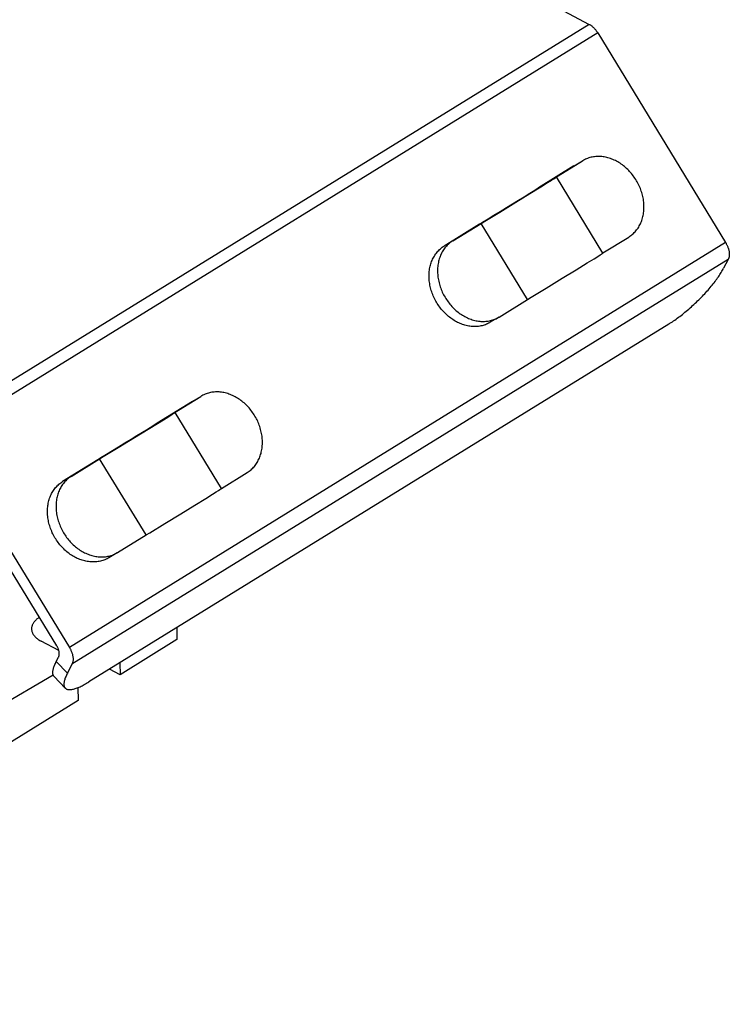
# Model space of a CAD drawing. Header units: millimetres. Extents: x 0 to 594, y 0 to 420.
# Tile 44 of 78: x 551 to 563, y 77 to 95. Entities that reach past the tile are written whole.
import ezdxf

# ---------------------------------------------------------------- set-up
doc = ezdxf.new("R2010")
doc.units = ezdxf.units.MM
doc.header["$LTSCALE"] = 32.67
doc.layers.get('0').update_dxf_attribs({"linetype": 'CONTINUOUS'})

msp = doc.modelspace()

# ---------------------------------------------------------------- linework, layer by layer
at = {"color": 7, "linetype": 'CONTINUOUS'}
for p, q in [((555.497, 97.835), (560.73, 95.049)), ((560.73, 95.049), (560.739, 95.044)), ((560.739, 95.044), (560.748, 95.039)), ((560.748, 95.039), (560.757, 95.033)), ((560.757, 95.033), (560.766, 95.027)), ((560.766, 95.027), (560.775, 95.02)), ((560.775, 95.02), (560.783, 95.013)), ((560.783, 95.013), (560.792, 95.006)), ((560.792, 95.006), (560.801, 94.998)), ((560.801, 94.998), (560.809, 94.99)), ((560.809, 94.99), (560.818, 94.982)), ((560.818, 94.982), (560.826, 94.973)), ((560.826, 94.973), (560.834, 94.964)), ((560.834, 94.964), (560.842, 94.955)), ((560.842, 94.955), (560.85, 94.946)), ((560.85, 94.946), (560.857, 94.936)), ((560.857, 94.936), (560.864, 94.926)), ((560.864, 94.926), (560.871, 94.916)), ((560.871, 94.916), (560.878, 94.906)), ((560.878, 94.906), (560.885, 94.895)), ((560.885, 94.895), (563.181, 91.134)), ((560.097, 92.285), (560.609, 92.6)), ((560.461, 92.512), (560.609, 92.6)), ((560.614, 92.603), (560.609, 92.6)), ((560.627, 92.61), (560.614, 92.603)), ((560.645, 92.62), (560.627, 92.61)), ((560.664, 92.629), (560.645, 92.62)), ((560.683, 92.638), (560.664, 92.629)), ((560.702, 92.645), (560.683, 92.638)), ((560.722, 92.652), (560.702, 92.645)), ((560.743, 92.658), (560.722, 92.652)), ((560.763, 92.664), (560.743, 92.658)), ((560.784, 92.668), (560.763, 92.664)), ((560.805, 92.672), (560.784, 92.668)), ((560.826, 92.675), (560.805, 92.672)), ((560.847, 92.677), (560.826, 92.675)), ((560.869, 92.678), (560.847, 92.677)), ((560.891, 92.679), (560.869, 92.678)), ((560.913, 92.679), (560.891, 92.679)), ((560.935, 92.678), (560.913, 92.679)), ((560.957, 92.676), (560.935, 92.678)), ((560.979, 92.673), (560.957, 92.676)), ((561.002, 92.67), (560.979, 92.673)), ((561.024, 92.666), (561.002, 92.67)), ((561.046, 92.661), (561.024, 92.666)), ((561.068, 92.655), (561.046, 92.661)), ((561.091, 92.648), (561.068, 92.655)), ((561.113, 92.641), (561.091, 92.648)), ((561.135, 92.633), (561.113, 92.641)), ((561.157, 92.624), (561.135, 92.633)), ((561.179, 92.614), (561.157, 92.624)), ((561.2, 92.604), (561.179, 92.614)), ((561.222, 92.593), (561.2, 92.604)), ((561.243, 92.581), (561.222, 92.593)), ((561.264, 92.569), (561.243, 92.581)), ((560.456, 92.508), (559.822, 92.117)), ((560.456, 92.508), (560.461, 92.512)), ((561.285, 92.556), (561.264, 92.569)), ((561.305, 92.542), (561.285, 92.556)), ((561.326, 92.527), (561.305, 92.542)), ((561.346, 92.512), (561.326, 92.527)), ((561.365, 92.497), (561.346, 92.512)), ((561.384, 92.48), (561.365, 92.497)), ((561.403, 92.463), (561.384, 92.48)), ((561.422, 92.446), (561.403, 92.463)), ((561.44, 92.428), (561.422, 92.446)), ((561.457, 92.409), (561.44, 92.428)), ((561.474, 92.39), (561.457, 92.409)), ((559.984, 92.209), (560.053, 92.252)), ((560.053, 92.252), (560.094, 92.278)), ((560.094, 92.278), (560.118, 92.293)), ((560.113, 92.294), (560.097, 92.285)), ((560.126, 92.301), (560.113, 92.294)), ((560.118, 92.293), (560.129, 92.3)), ((560.131, 92.304), (560.126, 92.301)), ((560.129, 92.3), (560.134, 92.304)), ((560.135, 92.307), (560.131, 92.304)), ((560.134, 92.304), (560.138, 92.306)), ((560.139, 92.308), (560.135, 92.307)), ((560.138, 92.306), (560.141, 92.308)), ((560.141, 92.31), (560.139, 92.308)), ((560.143, 92.311), (560.141, 92.31)), ((560.141, 92.308), (560.143, 92.31)), ((560.144, 92.311), (560.143, 92.311)), ((560.143, 92.31), (560.144, 92.311)), ((560.145, 92.311), (560.144, 92.311)), ((560.144, 92.311), (560.145, 92.311)), ((560.978, 90.946), (560.145, 92.311)), ((560.145, 92.311), (560.145, 92.311)), ((561.491, 92.371), (561.474, 92.39)), ((561.507, 92.351), (561.491, 92.371)), ((561.523, 92.33), (561.507, 92.351)), ((561.538, 92.309), (561.523, 92.33)), ((561.553, 92.288), (561.538, 92.309)), ((561.567, 92.266), (561.553, 92.288)), ((561.58, 92.244), (561.567, 92.266)), ((561.593, 92.222), (561.58, 92.244)), ((561.606, 92.199), (561.593, 92.222)), ((559.665, 92.012), (559.861, 92.133)), ((559.752, 92.069), (559.696, 92.035)), ((559.798, 92.098), (559.752, 92.069)), ((559.826, 92.116), (559.798, 92.098)), ((559.822, 92.117), (559.844, 92.13)), ((559.824, 92.114), (559.822, 92.117)), ((559.847, 92.129), (559.826, 92.116)), ((559.844, 92.13), (559.856, 92.137)), ((559.858, 92.136), (559.847, 92.129)), ((559.856, 92.137), (559.86, 92.14)), ((559.862, 92.139), (559.858, 92.136)), ((559.86, 92.14), (559.864, 92.142)), ((559.861, 92.133), (559.984, 92.209)), ((559.865, 92.141), (559.862, 92.139)), ((559.864, 92.142), (559.867, 92.144)), ((559.868, 92.143), (559.865, 92.141)), ((559.867, 92.144), (559.869, 92.145)), ((559.87, 92.144), (559.868, 92.143)), ((559.869, 92.145), (559.871, 92.146)), ((559.872, 92.145), (559.87, 92.144)), ((559.871, 92.146), (559.872, 92.146)), ((559.872, 92.146), (559.872, 92.146)), ((559.872, 92.146), (559.872, 92.145)), ((559.872, 92.146), (559.872, 92.146)), ((561.617, 92.176), (561.606, 92.199)), ((561.628, 92.152), (561.617, 92.176)), ((561.639, 92.129), (561.628, 92.152)), ((561.649, 92.105), (561.639, 92.129)), ((561.658, 92.081), (561.649, 92.105)), ((561.666, 92.057), (561.658, 92.081)), ((561.674, 92.032), (561.666, 92.057)), ((559.46, 91.89), (559.354, 91.824)), ((559.414, 91.858), (559.665, 92.012)), ((559.56, 91.95), (559.46, 91.89)), ((559.632, 91.995), (559.56, 91.95)), ((559.696, 92.035), (559.632, 91.995)), ((561.681, 92.008), (561.674, 92.032)), ((561.688, 91.983), (561.681, 92.008)), ((561.694, 91.959), (561.688, 91.983)), ((561.699, 91.934), (561.694, 91.959)), ((561.703, 91.91), (561.699, 91.934)), ((561.707, 91.885), (561.703, 91.91)), ((561.71, 91.86), (561.707, 91.885)), ((559.126, 91.682), (559.414, 91.858)), ((559.243, 91.756), (559.131, 91.688)), ((559.354, 91.824), (559.243, 91.756)), ((561.707, 91.667), (561.71, 91.691)), ((561.712, 91.836), (561.71, 91.86)), ((561.71, 91.691), (561.712, 91.715)), ((561.713, 91.811), (561.712, 91.836)), ((561.712, 91.715), (561.713, 91.738)), ((561.714, 91.787), (561.713, 91.811)), ((561.713, 91.738), (561.714, 91.763)), ((561.714, 91.763), (561.714, 91.787)), ((558.79, 91.479), (558.856, 91.519)), ((558.914, 91.556), (558.815, 91.496)), ((558.856, 91.519), (559.126, 91.682)), ((559.02, 91.62), (558.914, 91.556)), ((559.131, 91.688), (559.02, 91.62)), ((561.668, 91.512), (561.675, 91.533)), ((561.675, 91.533), (561.682, 91.555)), ((561.682, 91.555), (561.689, 91.577)), ((561.689, 91.577), (561.694, 91.599)), ((561.694, 91.599), (561.699, 91.621)), ((561.699, 91.621), (561.704, 91.644)), ((561.704, 91.644), (561.707, 91.667)), ((558.76, 91.463), (558.126, 91.072)), ((558.279, 91.164), (558.79, 91.479)), ((558.815, 91.496), (558.76, 91.463)), ((559.624, 90.113), (558.79, 91.479)), ((561.555, 91.328), (561.569, 91.344)), ((561.569, 91.344), (561.582, 91.36)), ((561.582, 91.36), (561.595, 91.377)), ((561.595, 91.377), (561.607, 91.395)), ((561.607, 91.395), (561.619, 91.413)), ((561.619, 91.413), (561.63, 91.432)), ((561.63, 91.432), (561.64, 91.451)), ((561.64, 91.451), (561.65, 91.471)), ((561.65, 91.471), (561.659, 91.491)), ((561.659, 91.491), (561.668, 91.512)), ((558.279, 91.164), (558.261, 91.152)), ((560.977, 90.948), (561.442, 91.234)), ((561.442, 91.234), (561.46, 91.246)), ((561.46, 91.246), (561.477, 91.258)), ((561.477, 91.258), (561.494, 91.27)), ((561.494, 91.27), (561.51, 91.284)), ((561.51, 91.284), (561.525, 91.298)), ((561.525, 91.298), (561.54, 91.312)), ((561.54, 91.312), (561.555, 91.328)), ((558.014, 90.979), (558.028, 90.994)), ((558.028, 90.994), (558.043, 91.009)), ((558.043, 91.009), (558.059, 91.023)), ((558.059, 91.023), (558.075, 91.036)), ((558.075, 91.036), (558.092, 91.049)), ((558.102, 90.985), (558.091, 90.966)), ((558.092, 91.049), (558.109, 91.061)), ((558.114, 91.003), (558.102, 90.985)), ((558.109, 91.061), (558.126, 91.072)), ((558.126, 91.02), (558.114, 91.003)), ((558.139, 91.038), (558.126, 91.02)), ((558.152, 91.054), (558.139, 91.038)), ((558.166, 91.07), (558.152, 91.054)), ((558.181, 91.085), (558.166, 91.07)), ((558.196, 91.1), (558.181, 91.085)), ((558.212, 91.114), (558.196, 91.1)), ((558.228, 91.128), (558.212, 91.114)), ((558.244, 91.14), (558.228, 91.128)), ((558.261, 91.152), (558.244, 91.14)), ((563.181, 91.134), (563.188, 91.124)), ((563.188, 91.124), (563.193, 91.113)), ((563.193, 91.113), (563.199, 91.102)), ((563.199, 91.102), (563.205, 91.092)), ((563.205, 91.092), (563.21, 91.081)), ((563.21, 91.081), (563.215, 91.07)), ((563.215, 91.07), (563.219, 91.059)), ((563.219, 91.059), (563.223, 91.047)), ((563.223, 91.047), (563.227, 91.036)), ((563.227, 91.036), (563.231, 91.025)), ((563.231, 91.025), (563.234, 91.014)), ((563.234, 91.014), (563.237, 91.003)), ((563.237, 91.003), (563.239, 90.992)), ((563.239, 90.992), (563.242, 90.982)), ((557.901, 90.794), (557.91, 90.815)), ((557.91, 90.815), (557.919, 90.835)), ((557.919, 90.835), (557.928, 90.855)), ((557.928, 90.855), (557.939, 90.874)), ((557.939, 90.874), (557.95, 90.893)), ((557.95, 90.893), (557.961, 90.911)), ((557.961, 90.911), (557.974, 90.929)), ((557.974, 90.929), (557.986, 90.946)), ((557.986, 90.946), (558, 90.963)), ((558, 90.963), (558.014, 90.979)), ((558.033, 90.821), (558.027, 90.799)), ((558.039, 90.843), (558.033, 90.821)), ((558.046, 90.865), (558.039, 90.843)), ((558.054, 90.886), (558.046, 90.865)), ((558.062, 90.906), (558.054, 90.886)), ((558.071, 90.927), (558.062, 90.906)), ((558.081, 90.946), (558.071, 90.927)), ((558.091, 90.966), (558.081, 90.946)), ((560.695, 90.768), (560.818, 90.844)), ((560.818, 90.844), (560.886, 90.886)), ((560.886, 90.886), (560.928, 90.913)), ((560.928, 90.913), (560.951, 90.927)), ((560.951, 90.927), (560.963, 90.935)), ((560.963, 90.935), (560.968, 90.938)), ((560.968, 90.938), (560.971, 90.94)), ((560.971, 90.94), (560.974, 90.943)), ((560.974, 90.943), (560.976, 90.944)), ((560.976, 90.944), (560.978, 90.945)), ((560.978, 90.945), (560.978, 90.946)), ((560.978, 90.946), (560.978, 90.946)), ((563.228, 90.833), (563.145, 90.673)), ((563.231, 90.841), (563.228, 90.833)), ((563.234, 90.848), (563.231, 90.841)), ((563.237, 90.856), (563.234, 90.848)), ((563.24, 90.864), (563.237, 90.856)), ((563.242, 90.873), (563.24, 90.864)), ((563.242, 90.982), (563.243, 90.971)), ((563.244, 90.882), (563.242, 90.873)), ((563.243, 90.971), (563.245, 90.96)), ((563.245, 90.891), (563.244, 90.882)), ((563.245, 90.96), (563.246, 90.95)), ((563.246, 90.9), (563.245, 90.891)), ((563.246, 90.95), (563.247, 90.939)), ((563.247, 90.91), (563.246, 90.9)), ((563.247, 90.939), (563.247, 90.929)), ((563.247, 90.929), (563.247, 90.919)), ((563.247, 90.919), (563.247, 90.91)), ((557.859, 90.615), (557.862, 90.639)), ((557.862, 90.639), (557.865, 90.662)), ((557.865, 90.662), (557.869, 90.685)), ((557.869, 90.685), (557.874, 90.708)), ((557.874, 90.708), (557.88, 90.73)), ((557.88, 90.73), (557.886, 90.752)), ((557.886, 90.752), (557.893, 90.773)), ((557.893, 90.773), (557.901, 90.794)), ((558.008, 90.659), (558.007, 90.635)), ((558.007, 90.635), (558.007, 90.611)), ((558.009, 90.683), (558.008, 90.659)), ((558.011, 90.707), (558.009, 90.683)), ((558.014, 90.73), (558.011, 90.707)), ((558.018, 90.754), (558.014, 90.73)), ((558.022, 90.776), (558.018, 90.754)), ((558.027, 90.799), (558.022, 90.776)), ((560.248, 90.493), (560.499, 90.647)), ((560.499, 90.647), (560.695, 90.768)), ((563.114, 90.618), (563.125, 90.637)), ((563.125, 90.637), (563.135, 90.655)), ((563.135, 90.655), (563.145, 90.673)), ((557.855, 90.568), (557.857, 90.592)), ((557.855, 90.544), (557.855, 90.568)), ((557.855, 90.52), (557.855, 90.544)), ((557.855, 90.495), (557.855, 90.52)), ((557.857, 90.471), (557.855, 90.495)), ((557.857, 90.592), (557.859, 90.615)), ((557.859, 90.446), (557.857, 90.471)), ((558.007, 90.611), (558.008, 90.587)), ((558.008, 90.587), (558.01, 90.562)), ((558.01, 90.562), (558.012, 90.538)), ((558.012, 90.538), (558.015, 90.513)), ((558.015, 90.513), (558.018, 90.488)), ((558.018, 90.488), (558.023, 90.464)), ((558.023, 90.464), (558.028, 90.439)), ((559.96, 90.317), (560.248, 90.493)), ((562.99, 90.436), (563.006, 90.457)), ((563.006, 90.457), (563.022, 90.478)), ((563.022, 90.478), (563.036, 90.499)), ((563.036, 90.499), (563.051, 90.519)), ((563.051, 90.519), (563.065, 90.54)), ((563.065, 90.54), (563.078, 90.56)), ((563.078, 90.56), (563.091, 90.579)), ((563.091, 90.579), (563.103, 90.599)), ((563.103, 90.599), (563.114, 90.618)), ((557.862, 90.421), (557.859, 90.446)), ((557.866, 90.397), (557.862, 90.421)), ((557.87, 90.372), (557.866, 90.397)), ((557.875, 90.347), (557.87, 90.372)), ((557.881, 90.323), (557.875, 90.347)), ((557.887, 90.298), (557.881, 90.323)), ((557.895, 90.274), (557.887, 90.298)), ((558.028, 90.439), (558.034, 90.414)), ((558.034, 90.414), (558.04, 90.39)), ((558.04, 90.39), (558.047, 90.365)), ((558.047, 90.365), (558.055, 90.341)), ((558.055, 90.341), (558.064, 90.317)), ((558.064, 90.317), (558.073, 90.293)), ((558.073, 90.293), (558.083, 90.269)), ((559.69, 90.153), (559.96, 90.317)), ((562.845, 90.261), (562.865, 90.283)), ((562.865, 90.283), (562.884, 90.305)), ((562.884, 90.305), (562.903, 90.327)), ((562.903, 90.327), (562.921, 90.349)), ((562.921, 90.349), (562.939, 90.371)), ((562.939, 90.371), (562.957, 90.393)), ((562.957, 90.393), (562.974, 90.414)), ((562.974, 90.414), (562.99, 90.436)), ((557.902, 90.25), (557.895, 90.274)), ((557.911, 90.225), (557.902, 90.25)), ((557.92, 90.201), (557.911, 90.225)), ((557.93, 90.178), (557.92, 90.201)), ((557.94, 90.154), (557.93, 90.178)), ((557.951, 90.131), (557.94, 90.154)), ((557.963, 90.108), (557.951, 90.131)), ((557.975, 90.085), (557.963, 90.108)), ((558.083, 90.269), (558.093, 90.246)), ((558.093, 90.246), (558.104, 90.222)), ((558.104, 90.222), (558.116, 90.199)), ((558.116, 90.199), (558.128, 90.176)), ((558.128, 90.176), (558.141, 90.154)), ((558.141, 90.154), (558.155, 90.132)), ((558.155, 90.132), (558.169, 90.11)), ((558.169, 90.11), (558.183, 90.089)), ((559.113, 89.798), (559.624, 90.113)), ((559.624, 90.113), (559.69, 90.153)), ((562.678, 90.086), (562.699, 90.108)), ((562.699, 90.108), (562.721, 90.129)), ((562.721, 90.129), (562.743, 90.151)), ((562.743, 90.151), (562.764, 90.173)), ((562.764, 90.173), (562.785, 90.195)), ((562.785, 90.195), (562.805, 90.217)), ((562.805, 90.217), (562.826, 90.239)), ((562.826, 90.239), (562.845, 90.261)), ((557.988, 90.062), (557.975, 90.085)), ((558.002, 90.04), (557.988, 90.062)), ((558.016, 90.018), (558.002, 90.04)), ((558.031, 89.997), (558.016, 90.018)), ((558.046, 89.976), (558.031, 89.997)), ((558.061, 89.956), (558.046, 89.976)), ((558.078, 89.936), (558.061, 89.956)), ((558.094, 89.916), (558.078, 89.936)), ((558.183, 90.089), (558.198, 90.068)), ((558.198, 90.068), (558.214, 90.047)), ((558.214, 90.047), (558.23, 90.027)), ((558.23, 90.027), (558.247, 90.008)), ((558.247, 90.008), (558.264, 89.988)), ((558.264, 89.988), (558.282, 89.97)), ((558.282, 89.97), (558.3, 89.952)), ((558.3, 89.952), (558.318, 89.934)), ((558.318, 89.934), (558.337, 89.917)), ((562.496, 89.921), (562.519, 89.941)), ((562.519, 89.941), (562.542, 89.961)), ((562.542, 89.961), (562.565, 89.981)), ((562.565, 89.981), (562.588, 90.002)), ((562.588, 90.002), (562.611, 90.023)), ((562.611, 90.023), (562.633, 90.044)), ((562.633, 90.044), (562.655, 90.065)), ((562.655, 90.065), (562.678, 90.086)), ((558.111, 89.897), (558.094, 89.916)), ((558.129, 89.878), (558.111, 89.897)), ((558.147, 89.86), (558.129, 89.878)), ((558.166, 89.843), (558.147, 89.86)), ((558.184, 89.826), (558.166, 89.843)), ((558.204, 89.81), (558.184, 89.826)), ((558.223, 89.794), (558.204, 89.81)), ((558.243, 89.779), (558.223, 89.794)), ((558.263, 89.764), (558.243, 89.779)), ((558.284, 89.751), (558.263, 89.764)), ((558.305, 89.737), (558.284, 89.751)), ((558.337, 89.917), (558.356, 89.901)), ((558.356, 89.901), (558.376, 89.885)), ((558.376, 89.885), (558.396, 89.87)), ((558.396, 89.87), (558.416, 89.856)), ((558.416, 89.856), (558.436, 89.842)), ((558.436, 89.842), (558.457, 89.829)), ((558.457, 89.829), (558.478, 89.817)), ((558.478, 89.817), (558.5, 89.805)), ((558.5, 89.805), (558.521, 89.794)), ((558.521, 89.794), (558.543, 89.784)), ((558.543, 89.784), (558.565, 89.774)), ((558.565, 89.774), (558.587, 89.765)), ((558.587, 89.765), (558.609, 89.757)), ((558.609, 89.757), (558.631, 89.75)), ((558.631, 89.75), (558.653, 89.743)), ((559.107, 89.795), (558.955, 89.703)), ((558.979, 89.739), (558.999, 89.746)), ((558.999, 89.746), (559.019, 89.752)), ((559.019, 89.752), (559.038, 89.76)), ((559.038, 89.76), (559.058, 89.768)), ((559.058, 89.768), (559.076, 89.778)), ((559.076, 89.778), (559.095, 89.787)), ((559.095, 89.787), (559.107, 89.795)), ((559.107, 89.795), (559.113, 89.798)), ((562.268, 89.744), (562.291, 89.76)), ((562.291, 89.76), (562.313, 89.776)), ((562.313, 89.776), (562.336, 89.793)), ((562.336, 89.793), (562.359, 89.81)), ((562.359, 89.81), (562.381, 89.827)), ((562.381, 89.827), (562.404, 89.845)), ((562.404, 89.845), (562.427, 89.864)), ((562.427, 89.864), (562.45, 89.883)), ((562.45, 89.883), (562.473, 89.902)), ((562.473, 89.902), (562.496, 89.921)), ((562.16, 89.672), (551.745, 83.251)), ((558.326, 89.725), (558.305, 89.737)), ((558.347, 89.713), (558.326, 89.725)), ((558.368, 89.702), (558.347, 89.713)), ((558.39, 89.692), (558.368, 89.702)), ((558.412, 89.682), (558.39, 89.692)), ((558.434, 89.674), (558.412, 89.682)), ((558.456, 89.665), (558.434, 89.674)), ((558.478, 89.658), (558.456, 89.665)), ((558.5, 89.652), (558.478, 89.658)), ((558.523, 89.646), (558.5, 89.652)), ((558.545, 89.641), (558.523, 89.646)), ((558.567, 89.637), (558.545, 89.641)), ((558.589, 89.633), (558.567, 89.637)), ((558.612, 89.631), (558.589, 89.633)), ((558.634, 89.629), (558.612, 89.631)), ((558.656, 89.628), (558.634, 89.629)), ((558.653, 89.743), (558.675, 89.737)), ((558.678, 89.627), (558.656, 89.628)), ((558.675, 89.737), (558.698, 89.732)), ((558.7, 89.628), (558.678, 89.627)), ((558.698, 89.732), (558.72, 89.728)), ((558.721, 89.629), (558.7, 89.628)), ((558.72, 89.728), (558.742, 89.725)), ((558.743, 89.631), (558.721, 89.629)), ((558.742, 89.725), (558.764, 89.722)), ((558.764, 89.634), (558.743, 89.631)), ((558.764, 89.722), (558.787, 89.72)), ((558.785, 89.638), (558.764, 89.634)), ((558.806, 89.643), (558.785, 89.638)), ((558.787, 89.72), (558.809, 89.719)), ((558.826, 89.648), (558.806, 89.643)), ((558.809, 89.719), (558.831, 89.719)), ((558.846, 89.654), (558.826, 89.648)), ((558.831, 89.719), (558.852, 89.719)), ((558.866, 89.661), (558.846, 89.654)), ((558.852, 89.719), (558.874, 89.721)), ((558.886, 89.668), (558.866, 89.661)), ((558.874, 89.721), (558.895, 89.723)), ((558.905, 89.677), (558.886, 89.668)), ((558.895, 89.723), (558.917, 89.726)), ((558.924, 89.686), (558.905, 89.677)), ((558.917, 89.726), (558.938, 89.73)), ((558.942, 89.696), (558.924, 89.686)), ((558.938, 89.73), (558.958, 89.734)), ((558.955, 89.703), (558.942, 89.696)), ((558.958, 89.734), (558.979, 89.739)), ((562.16, 89.672), (562.181, 89.685)), ((562.181, 89.685), (562.202, 89.699)), ((562.202, 89.699), (562.224, 89.714)), ((562.224, 89.714), (562.246, 89.728)), ((562.246, 89.728), (562.268, 89.744)), ((553.246, 88.06), (553.757, 88.375)), ((553.61, 88.287), (553.757, 88.375)), ((553.762, 88.379), (553.757, 88.375)), ((553.775, 88.386), (553.762, 88.379)), ((553.793, 88.396), (553.775, 88.386)), ((553.812, 88.405), (553.793, 88.396)), ((553.831, 88.413), (553.812, 88.405)), ((553.851, 88.421), (553.831, 88.413)), ((553.87, 88.428), (553.851, 88.421)), ((553.891, 88.434), (553.87, 88.428)), ((553.911, 88.439), (553.891, 88.434)), ((553.932, 88.444), (553.911, 88.439)), ((553.953, 88.447), (553.932, 88.444)), ((553.974, 88.45), (553.953, 88.447)), ((553.996, 88.452), (553.974, 88.45)), ((554.017, 88.454), (553.996, 88.452)), ((554.039, 88.454), (554.017, 88.454)), ((554.061, 88.454), (554.039, 88.454)), ((554.083, 88.453), (554.061, 88.454)), ((554.105, 88.451), (554.083, 88.453)), ((554.127, 88.449), (554.105, 88.451)), ((554.15, 88.445), (554.127, 88.449)), ((554.172, 88.441), (554.15, 88.445)), ((554.194, 88.436), (554.172, 88.441)), ((554.217, 88.43), (554.194, 88.436)), ((554.239, 88.424), (554.217, 88.43)), ((554.261, 88.416), (554.239, 88.424)), ((554.283, 88.408), (554.261, 88.416)), ((554.305, 88.399), (554.283, 88.408)), ((554.327, 88.39), (554.305, 88.399)), ((554.348, 88.379), (554.327, 88.39)), ((554.37, 88.368), (554.348, 88.379)), ((554.391, 88.357), (554.37, 88.368)), ((554.412, 88.344), (554.391, 88.357)), ((554.433, 88.331), (554.412, 88.344)), ((553.604, 88.284), (552.97, 87.893)), ((553.604, 88.284), (553.61, 88.287)), ((554.454, 88.317), (554.433, 88.331)), ((554.474, 88.303), (554.454, 88.317)), ((554.494, 88.288), (554.474, 88.303)), ((554.513, 88.272), (554.494, 88.288)), ((554.532, 88.256), (554.513, 88.272)), ((554.551, 88.239), (554.532, 88.256)), ((554.57, 88.221), (554.551, 88.239)), ((554.588, 88.203), (554.57, 88.221)), ((554.605, 88.185), (554.588, 88.203)), ((554.623, 88.166), (554.605, 88.185)), ((554.639, 88.146), (554.623, 88.166)), ((553.009, 87.908), (553.132, 87.985)), ((553.132, 87.985), (553.201, 88.027)), ((553.201, 88.027), (553.242, 88.054)), ((553.242, 88.054), (553.266, 88.068)), ((553.261, 88.069), (553.246, 88.06)), ((553.274, 88.077), (553.261, 88.069)), ((553.266, 88.068), (553.277, 88.076)), ((553.279, 88.08), (553.274, 88.077)), ((553.277, 88.076), (553.282, 88.079)), ((553.283, 88.082), (553.279, 88.08)), ((553.282, 88.079), (553.286, 88.081)), ((553.287, 88.084), (553.283, 88.082)), ((553.286, 88.081), (553.289, 88.083)), ((553.289, 88.085), (553.287, 88.084)), ((553.291, 88.086), (553.289, 88.085)), ((553.289, 88.083), (553.291, 88.085)), ((553.292, 88.087), (553.291, 88.086)), ((553.291, 88.085), (553.292, 88.086)), ((553.293, 88.087), (553.292, 88.087)), ((553.292, 88.086), (553.293, 88.087)), ((554.126, 86.721), (553.293, 88.087)), ((553.293, 88.087), (553.293, 88.087)), ((554.655, 88.126), (554.639, 88.146)), ((554.671, 88.106), (554.655, 88.126)), ((554.686, 88.085), (554.671, 88.106)), ((554.701, 88.063), (554.686, 88.085)), ((554.715, 88.041), (554.701, 88.063)), ((554.728, 88.019), (554.715, 88.041)), ((554.741, 87.997), (554.728, 88.019)), ((554.754, 87.974), (554.741, 87.997)), ((552.844, 87.81), (552.78, 87.77)), ((552.813, 87.788), (553.009, 87.908)), ((552.9, 87.845), (552.844, 87.81)), ((552.946, 87.874), (552.9, 87.845)), ((552.974, 87.891), (552.946, 87.874)), ((552.97, 87.893), (552.992, 87.906)), ((552.972, 87.89), (552.97, 87.893)), ((552.995, 87.904), (552.974, 87.891)), ((552.992, 87.906), (553.004, 87.912)), ((553.006, 87.911), (552.995, 87.904)), ((553.004, 87.912), (553.008, 87.915)), ((553.01, 87.914), (553.006, 87.911)), ((553.008, 87.915), (553.012, 87.917)), ((553.013, 87.916), (553.01, 87.914)), ((553.012, 87.917), (553.015, 87.919)), ((553.016, 87.918), (553.013, 87.916)), ((553.015, 87.919), (553.018, 87.92)), ((553.018, 87.92), (553.016, 87.918)), ((553.018, 87.92), (553.019, 87.921)), ((553.02, 87.921), (553.018, 87.92)), ((553.019, 87.921), (553.02, 87.921)), ((553.02, 87.921), (553.02, 87.921)), ((553.02, 87.921), (553.02, 87.921)), ((553.02, 87.921), (553.02, 87.921)), ((554.765, 87.951), (554.754, 87.974)), ((554.777, 87.928), (554.765, 87.951)), ((554.787, 87.904), (554.777, 87.928)), ((554.797, 87.88), (554.787, 87.904)), ((554.806, 87.856), (554.797, 87.88)), ((554.814, 87.832), (554.806, 87.856)), ((554.822, 87.808), (554.814, 87.832)), ((554.829, 87.783), (554.822, 87.808)), ((549.1, 87.629), (551.396, 83.868)), ((552.274, 87.458), (552.562, 87.634)), ((552.608, 87.665), (552.502, 87.6)), ((552.562, 87.634), (552.813, 87.788)), ((552.708, 87.726), (552.608, 87.665)), ((552.78, 87.77), (552.708, 87.726)), ((554.836, 87.759), (554.829, 87.783)), ((554.842, 87.734), (554.836, 87.759)), ((554.847, 87.71), (554.842, 87.734)), ((554.851, 87.685), (554.847, 87.71)), ((554.855, 87.66), (554.851, 87.685)), ((554.858, 87.636), (554.855, 87.66)), ((554.86, 87.611), (554.858, 87.636)), ((552.004, 87.294), (552.274, 87.458)), ((552.279, 87.463), (552.168, 87.396)), ((552.391, 87.532), (552.279, 87.463)), ((552.502, 87.6), (552.391, 87.532)), ((554.855, 87.443), (554.858, 87.466)), ((554.858, 87.466), (554.86, 87.49)), ((554.861, 87.587), (554.86, 87.611)), ((554.86, 87.49), (554.862, 87.514)), ((554.862, 87.562), (554.861, 87.587)), ((554.862, 87.538), (554.862, 87.562)), ((554.862, 87.514), (554.862, 87.538)), ((551.17, 83.896), (549.012, 87.431)), ((551.938, 87.254), (552.004, 87.294)), ((552.062, 87.331), (551.963, 87.271)), ((552.168, 87.396), (552.062, 87.331)), ((554.807, 87.267), (554.816, 87.287)), ((554.816, 87.287), (554.823, 87.309)), ((554.823, 87.309), (554.83, 87.33)), ((554.83, 87.33), (554.837, 87.352)), ((554.837, 87.352), (554.842, 87.374)), ((554.842, 87.374), (554.847, 87.397)), ((554.847, 87.397), (554.852, 87.42)), ((554.852, 87.42), (554.855, 87.443)), ((551.908, 87.238), (551.274, 86.847)), ((551.427, 86.939), (551.938, 87.254)), ((551.963, 87.271), (551.908, 87.238)), ((552.772, 85.889), (551.938, 87.254)), ((554.689, 87.088), (554.703, 87.103)), ((554.703, 87.103), (554.717, 87.119)), ((554.717, 87.119), (554.73, 87.136)), ((554.73, 87.136), (554.743, 87.153)), ((554.743, 87.153), (554.756, 87.17)), ((554.756, 87.17), (554.767, 87.189)), ((554.767, 87.189), (554.778, 87.208)), ((554.778, 87.208), (554.788, 87.227)), ((554.788, 87.227), (554.798, 87.247)), ((554.798, 87.247), (554.807, 87.267)), ((551.41, 86.928), (551.392, 86.916)), ((551.427, 86.939), (551.41, 86.928)), ((554.125, 86.723), (554.591, 87.01)), ((554.591, 87.01), (554.608, 87.021)), ((554.608, 87.021), (554.625, 87.033)), ((554.625, 87.033), (554.642, 87.046)), ((554.642, 87.046), (554.658, 87.059)), ((554.658, 87.059), (554.673, 87.073)), ((554.673, 87.073), (554.689, 87.088)), ((551.148, 86.738), (551.162, 86.754)), ((551.162, 86.754), (551.176, 86.769)), ((551.176, 86.769), (551.191, 86.784)), ((551.191, 86.784), (551.207, 86.798)), ((551.207, 86.798), (551.223, 86.811)), ((551.223, 86.811), (551.24, 86.824)), ((551.25, 86.76), (551.239, 86.741)), ((551.24, 86.824), (551.257, 86.836)), ((551.262, 86.778), (551.25, 86.76)), ((551.257, 86.836), (551.274, 86.847)), ((551.274, 86.796), (551.262, 86.778)), ((551.287, 86.813), (551.274, 86.796)), ((551.301, 86.83), (551.287, 86.813)), ((551.315, 86.845), (551.301, 86.83)), ((551.329, 86.861), (551.315, 86.845)), ((551.344, 86.876), (551.329, 86.861)), ((551.36, 86.89), (551.344, 86.876)), ((551.376, 86.903), (551.36, 86.89)), ((551.392, 86.916), (551.376, 86.903)), ((551.041, 86.549), (551.049, 86.57)), ((551.049, 86.57), (551.058, 86.59)), ((551.058, 86.59), (551.067, 86.611)), ((551.067, 86.611), (551.076, 86.63)), ((551.076, 86.63), (551.087, 86.65)), ((551.087, 86.65), (551.098, 86.668)), ((551.098, 86.668), (551.109, 86.687)), ((551.109, 86.687), (551.122, 86.704)), ((551.122, 86.704), (551.134, 86.721)), ((551.134, 86.721), (551.148, 86.738)), ((551.175, 86.574), (551.17, 86.552)), ((551.181, 86.597), (551.175, 86.574)), ((551.187, 86.619), (551.181, 86.597)), ((551.194, 86.64), (551.187, 86.619)), ((551.202, 86.661), (551.194, 86.64)), ((551.21, 86.682), (551.202, 86.661)), ((551.219, 86.702), (551.21, 86.682)), ((551.229, 86.722), (551.219, 86.702)), ((551.239, 86.741), (551.229, 86.722)), ((553.843, 86.543), (553.966, 86.619)), ((553.966, 86.619), (554.034, 86.662)), ((554.034, 86.662), (554.076, 86.688)), ((554.076, 86.688), (554.099, 86.703)), ((554.099, 86.703), (554.111, 86.71)), ((554.111, 86.71), (554.116, 86.713)), ((554.116, 86.713), (554.119, 86.716)), ((554.119, 86.716), (554.122, 86.718)), ((554.122, 86.718), (554.125, 86.719)), ((554.125, 86.719), (554.126, 86.721)), ((554.126, 86.721), (554.126, 86.721)), ((554.126, 86.721), (554.126, 86.721)), ((551.005, 86.367), (551.007, 86.391)), ((551.007, 86.391), (551.01, 86.414)), ((551.01, 86.414), (551.013, 86.437)), ((551.013, 86.437), (551.017, 86.46)), ((551.017, 86.46), (551.022, 86.483)), ((551.022, 86.483), (551.028, 86.505)), ((551.028, 86.505), (551.034, 86.527)), ((551.034, 86.527), (551.041, 86.549)), ((551.156, 86.435), (551.155, 86.411)), ((551.155, 86.411), (551.155, 86.386)), ((551.157, 86.459), (551.156, 86.435)), ((551.16, 86.482), (551.157, 86.459)), ((551.162, 86.506), (551.16, 86.482)), ((551.166, 86.529), (551.162, 86.506)), ((551.17, 86.552), (551.166, 86.529)), ((553.396, 86.268), (553.647, 86.422)), ((553.647, 86.422), (553.843, 86.543)), ((551.003, 86.343), (551.005, 86.367)), ((551.003, 86.319), (551.003, 86.343)), ((551.003, 86.295), (551.003, 86.319)), ((551.004, 86.271), (551.003, 86.295)), ((551.005, 86.246), (551.004, 86.271)), ((551.007, 86.222), (551.005, 86.246)), ((551.01, 86.197), (551.007, 86.222)), ((551.155, 86.386), (551.156, 86.362)), ((551.156, 86.362), (551.158, 86.338)), ((551.158, 86.338), (551.16, 86.313)), ((551.16, 86.313), (551.163, 86.288)), ((551.163, 86.288), (551.166, 86.264)), ((551.166, 86.264), (551.171, 86.239)), ((551.171, 86.239), (551.176, 86.214)), ((551.176, 86.214), (551.182, 86.19)), ((553.108, 86.092), (553.396, 86.268)), ((551.014, 86.172), (551.01, 86.197)), ((551.018, 86.148), (551.014, 86.172)), ((551.023, 86.123), (551.018, 86.148)), ((551.029, 86.098), (551.023, 86.123)), ((551.035, 86.074), (551.029, 86.098)), ((551.043, 86.049), (551.035, 86.074)), ((551.05, 86.025), (551.043, 86.049)), ((551.182, 86.19), (551.188, 86.165)), ((551.188, 86.165), (551.195, 86.141)), ((551.195, 86.141), (551.203, 86.117)), ((551.203, 86.117), (551.212, 86.092)), ((551.212, 86.092), (551.221, 86.068)), ((551.221, 86.068), (551.231, 86.045)), ((551.231, 86.045), (551.241, 86.021)), ((552.838, 85.929), (553.108, 86.092)), ((551.059, 86.001), (551.05, 86.025)), ((551.068, 85.977), (551.059, 86.001)), ((551.078, 85.953), (551.068, 85.977)), ((551.088, 85.929), (551.078, 85.953)), ((551.1, 85.906), (551.088, 85.929)), ((551.111, 85.883), (551.1, 85.906)), ((551.124, 85.86), (551.111, 85.883)), ((551.136, 85.838), (551.124, 85.86)), ((551.241, 86.021), (551.252, 85.998)), ((551.252, 85.998), (551.264, 85.975)), ((551.264, 85.975), (551.276, 85.952)), ((551.276, 85.952), (551.289, 85.929)), ((551.289, 85.929), (551.303, 85.907)), ((551.303, 85.907), (551.317, 85.885)), ((551.317, 85.885), (551.331, 85.864)), ((551.331, 85.864), (551.346, 85.843)), ((552.261, 85.573), (552.772, 85.889)), ((552.772, 85.889), (552.838, 85.929)), ((551.15, 85.816), (551.136, 85.838)), ((551.164, 85.794), (551.15, 85.816)), ((551.179, 85.773), (551.164, 85.794)), ((551.194, 85.752), (551.179, 85.773)), ((551.209, 85.731), (551.194, 85.752)), ((551.226, 85.711), (551.209, 85.731)), ((551.242, 85.691), (551.226, 85.711)), ((551.26, 85.672), (551.242, 85.691)), ((551.346, 85.843), (551.362, 85.823)), ((551.362, 85.823), (551.378, 85.803)), ((551.378, 85.803), (551.395, 85.783)), ((551.395, 85.783), (551.412, 85.764)), ((551.412, 85.764), (551.43, 85.745)), ((551.43, 85.745), (551.448, 85.727)), ((551.448, 85.727), (551.466, 85.71)), ((551.466, 85.71), (551.485, 85.693)), ((551.485, 85.693), (551.504, 85.677)), ((551.277, 85.654), (551.26, 85.672)), ((551.295, 85.636), (551.277, 85.654)), ((551.314, 85.618), (551.295, 85.636)), ((551.332, 85.601), (551.314, 85.618)), ((551.352, 85.585), (551.332, 85.601)), ((551.371, 85.569), (551.352, 85.585)), ((551.391, 85.554), (551.371, 85.569)), ((551.411, 85.54), (551.391, 85.554)), ((551.432, 85.526), (551.411, 85.54)), ((551.453, 85.513), (551.432, 85.526)), ((551.474, 85.5), (551.453, 85.513)), ((551.504, 85.677), (551.524, 85.661)), ((551.524, 85.661), (551.544, 85.646)), ((551.544, 85.646), (551.564, 85.631)), ((551.564, 85.631), (551.585, 85.618)), ((551.585, 85.618), (551.605, 85.604)), ((551.605, 85.604), (551.626, 85.592)), ((551.626, 85.592), (551.648, 85.58)), ((551.648, 85.58), (551.669, 85.569)), ((551.669, 85.569), (551.691, 85.559)), ((551.691, 85.559), (551.713, 85.549)), ((551.713, 85.549), (551.735, 85.541)), ((551.735, 85.541), (551.757, 85.532)), ((551.757, 85.532), (551.779, 85.525)), ((551.779, 85.525), (551.801, 85.519)), ((551.801, 85.519), (551.823, 85.513)), ((551.823, 85.513), (551.846, 85.508)), ((551.846, 85.508), (551.868, 85.504)), ((552.086, 85.505), (552.106, 85.51)), ((552.255, 85.57), (552.103, 85.479)), ((552.106, 85.51), (552.127, 85.515)), ((552.127, 85.515), (552.147, 85.521)), ((552.147, 85.521), (552.167, 85.528)), ((552.167, 85.528), (552.187, 85.535)), ((552.187, 85.535), (552.206, 85.544)), ((552.206, 85.544), (552.224, 85.553)), ((552.224, 85.553), (552.243, 85.563)), ((552.243, 85.563), (552.255, 85.57)), ((552.255, 85.57), (552.261, 85.573)), ((551.495, 85.489), (551.474, 85.5)), ((551.516, 85.478), (551.495, 85.489)), ((551.538, 85.467), (551.516, 85.478)), ((551.56, 85.458), (551.538, 85.467)), ((551.582, 85.449), (551.56, 85.458)), ((551.604, 85.441), (551.582, 85.449)), ((551.626, 85.434), (551.604, 85.441)), ((551.648, 85.427), (551.626, 85.434)), ((551.671, 85.421), (551.648, 85.427)), ((551.693, 85.416), (551.671, 85.421)), ((551.715, 85.412), (551.693, 85.416)), ((551.738, 85.409), (551.715, 85.412)), ((551.76, 85.406), (551.738, 85.409)), ((551.782, 85.404), (551.76, 85.406)), ((551.804, 85.403), (551.782, 85.404)), ((551.826, 85.403), (551.804, 85.403)), ((551.848, 85.403), (551.826, 85.403)), ((551.869, 85.405), (551.848, 85.403)), ((551.868, 85.504), (551.89, 85.5)), ((551.891, 85.407), (551.869, 85.405)), ((551.89, 85.5), (551.912, 85.497)), ((551.912, 85.41), (551.891, 85.407)), ((551.912, 85.497), (551.935, 85.496)), ((551.933, 85.414), (551.912, 85.41)), ((551.954, 85.418), (551.933, 85.414)), ((551.935, 85.496), (551.957, 85.495)), ((551.974, 85.423), (551.954, 85.418)), ((551.957, 85.495), (551.979, 85.494)), ((551.994, 85.429), (551.974, 85.423)), ((551.979, 85.494), (552, 85.495)), ((552.014, 85.436), (551.994, 85.429)), ((552, 85.495), (552.022, 85.496)), ((552.034, 85.444), (552.014, 85.436)), ((552.022, 85.496), (552.043, 85.498)), ((552.053, 85.452), (552.034, 85.444)), ((552.043, 85.498), (552.065, 85.501)), ((552.072, 85.461), (552.053, 85.452)), ((552.065, 85.501), (552.086, 85.505)), ((552.09, 85.471), (552.072, 85.461)), ((552.103, 85.479), (552.09, 85.471)), ((550.727, 84.269), (550.724, 84.259)), ((550.731, 84.279), (550.727, 84.269)), ((550.736, 84.289), (550.731, 84.279)), ((550.742, 84.299), (550.736, 84.289)), ((550.748, 84.309), (550.742, 84.299)), ((550.754, 84.319), (550.748, 84.309)), ((550.762, 84.328), (550.754, 84.319)), ((550.769, 84.338), (550.762, 84.328)), ((550.778, 84.347), (550.769, 84.338)), ((550.787, 84.356), (550.778, 84.347)), ((550.796, 84.365), (550.787, 84.356)), ((550.806, 84.374), (550.796, 84.365)), ((550.817, 84.382), (550.806, 84.374)), ((550.828, 84.391), (550.817, 84.382)), ((550.84, 84.399), (550.828, 84.391)), ((550.852, 84.407), (550.84, 84.399)), ((550.857, 84.409), (550.852, 84.407)), ((550.716, 84.217), (550.715, 84.207)), ((550.715, 84.207), (550.715, 84.204)), ((550.715, 84.204), (550.715, 84.196)), ((550.715, 84.196), (550.716, 84.186)), ((550.717, 84.228), (550.716, 84.217)), ((550.716, 84.186), (550.718, 84.176)), ((550.718, 84.238), (550.717, 84.228)), ((550.721, 84.249), (550.718, 84.238)), ((550.718, 84.176), (550.72, 84.165)), ((550.72, 84.165), (550.723, 84.155)), ((550.724, 84.259), (550.721, 84.249)), ((550.723, 84.155), (550.726, 84.145)), ((550.726, 84.145), (550.73, 84.134)), ((550.73, 84.134), (550.735, 84.124)), ((550.735, 84.124), (550.74, 84.114)), ((550.74, 84.114), (550.746, 84.104)), ((550.746, 84.104), (550.753, 84.094)), ((550.753, 84.094), (550.76, 84.085)), ((553.324, 84.224), (553.326, 84.011)), ((550.76, 84.085), (550.768, 84.075)), ((550.768, 84.075), (550.776, 84.066)), ((550.776, 84.066), (550.785, 84.056)), ((550.785, 84.056), (550.794, 84.047)), ((550.794, 84.047), (550.804, 84.038)), ((550.804, 84.038), (550.815, 84.029)), ((550.815, 84.029), (550.826, 84.021)), ((550.826, 84.021), (550.837, 84.013)), ((550.837, 84.013), (550.849, 84.004)), ((550.849, 84.004), (550.862, 83.997)), ((550.862, 83.997), (550.875, 83.989)), ((550.875, 83.989), (550.888, 83.981)), ((551.206, 83.812), (550.888, 83.981)), ((553.326, 84.011), (552.305, 83.381)), ((551.175, 83.888), (551.17, 83.896)), ((551.179, 83.88), (551.175, 83.888)), ((551.183, 83.872), (551.179, 83.88)), ((551.187, 83.864), (551.183, 83.872)), ((551.191, 83.856), (551.187, 83.864)), ((551.195, 83.848), (551.191, 83.856)), ((551.198, 83.84), (551.195, 83.848)), ((551.201, 83.832), (551.198, 83.84)), ((551.203, 83.823), (551.201, 83.832)), ((551.206, 83.815), (551.203, 83.823)), ((551.208, 83.807), (551.206, 83.815)), ((551.21, 83.799), (551.208, 83.807)), ((551.211, 83.791), (551.21, 83.799)), ((551.212, 83.783), (551.211, 83.791)), ((551.213, 83.775), (551.212, 83.783)), ((551.214, 83.768), (551.213, 83.775)), ((551.213, 83.738), (551.214, 83.745)), ((551.214, 83.76), (551.214, 83.768)), ((551.214, 83.753), (551.214, 83.76)), ((551.214, 83.745), (551.214, 83.753)), ((551.396, 83.868), (551.402, 83.857)), ((551.402, 83.857), (551.408, 83.847)), ((551.408, 83.847), (551.414, 83.836)), ((551.414, 83.836), (551.419, 83.825)), ((551.419, 83.825), (551.424, 83.814)), ((551.424, 83.814), (551.429, 83.803)), ((551.429, 83.803), (551.434, 83.792)), ((551.434, 83.792), (551.438, 83.781)), ((551.438, 83.781), (551.442, 83.77)), ((551.442, 83.77), (551.445, 83.759)), ((551.445, 83.759), (551.449, 83.748)), ((551.449, 83.748), (551.451, 83.737)), ((551.129, 83.548), (551.135, 83.565)), ((551.135, 83.565), (551.143, 83.581)), ((551.143, 83.581), (551.151, 83.599)), ((551.151, 83.599), (551.16, 83.616)), ((551.16, 83.616), (551.201, 83.695)), ((551.201, 83.695), (551.204, 83.701)), ((551.204, 83.701), (551.206, 83.706)), ((551.206, 83.706), (551.208, 83.712)), ((551.208, 83.712), (551.21, 83.718)), ((551.21, 83.718), (551.211, 83.725)), ((551.211, 83.725), (551.213, 83.731)), ((551.213, 83.731), (551.213, 83.738)), ((551.442, 83.567), (551.359, 83.407)), ((551.446, 83.574), (551.442, 83.567)), ((551.449, 83.582), (551.446, 83.574)), ((551.452, 83.59), (551.449, 83.582)), ((551.451, 83.737), (551.454, 83.726)), ((551.454, 83.598), (551.452, 83.59)), ((551.454, 83.726), (551.456, 83.715)), ((551.456, 83.607), (551.454, 83.598)), ((551.456, 83.715), (551.458, 83.705)), ((551.458, 83.615), (551.456, 83.607)), ((551.458, 83.705), (551.459, 83.694)), ((551.46, 83.624), (551.458, 83.615)), ((551.459, 83.694), (551.461, 83.683)), ((551.461, 83.634), (551.46, 83.624)), ((551.461, 83.683), (551.461, 83.673)), ((551.461, 83.673), (551.462, 83.663)), ((551.462, 83.653), (551.461, 83.643)), ((551.461, 83.643), (551.461, 83.634)), ((551.462, 83.663), (551.462, 83.653)), ((552.303, 83.595), (552.305, 83.381)), ((551.098, 83.436), (551.1, 83.448)), ((551.098, 83.424), (551.098, 83.436)), ((551.098, 83.413), (551.098, 83.424)), ((551.098, 83.403), (551.098, 83.413)), ((551.1, 83.393), (551.098, 83.403)), ((551.1, 83.448), (551.102, 83.461)), ((551.102, 83.383), (551.1, 83.393)), ((551.102, 83.461), (551.104, 83.474)), ((551.104, 83.474), (551.108, 83.488)), ((551.108, 83.488), (551.112, 83.502)), ((551.112, 83.502), (551.117, 83.517)), ((551.117, 83.517), (551.122, 83.532)), ((551.122, 83.532), (551.129, 83.548)), ((551.35, 83.389), (551.342, 83.372)), ((551.359, 83.407), (551.35, 83.389)), ((552.305, 83.381), (552.118, 83.481)), ((548.646, 81.946), (551.104, 83.377)), ((551.105, 83.375), (551.102, 83.383)), ((551.109, 83.367), (551.105, 83.375)), ((551.113, 83.36), (551.109, 83.367)), ((551.118, 83.353), (551.113, 83.36)), ((551.121, 83.349), (551.118, 83.353)), ((551.121, 83.349), (551.32, 83.14)), ((551.299, 83.239), (551.297, 83.226)), ((551.297, 83.226), (551.297, 83.215)), ((551.297, 83.215), (551.297, 83.204)), ((551.301, 83.251), (551.299, 83.239)), ((551.303, 83.265), (551.301, 83.251)), ((551.307, 83.279), (551.303, 83.265)), ((551.311, 83.293), (551.307, 83.279)), ((551.316, 83.308), (551.311, 83.293)), ((551.321, 83.323), (551.316, 83.308)), ((551.328, 83.339), (551.321, 83.323)), ((551.335, 83.355), (551.328, 83.339)), ((551.342, 83.372), (551.335, 83.355)), ((551.663, 83.203), (551.683, 83.214)), ((551.683, 83.214), (551.703, 83.226)), ((551.703, 83.226), (551.724, 83.238)), ((551.724, 83.238), (551.745, 83.251)), ((551.297, 83.204), (551.298, 83.193)), ((551.298, 83.193), (551.299, 83.183)), ((551.299, 83.183), (551.301, 83.174)), ((551.301, 83.174), (551.304, 83.166)), ((551.304, 83.166), (551.308, 83.158)), ((551.308, 83.158), (551.312, 83.15)), ((551.312, 83.15), (551.317, 83.144)), ((551.317, 83.144), (551.32, 83.14)), ((551.32, 83.14), (551.323, 83.137)), ((551.323, 83.137), (551.329, 83.132)), ((551.329, 83.132), (551.336, 83.127)), ((551.336, 83.127), (551.344, 83.123)), ((551.344, 83.123), (551.352, 83.12)), ((551.352, 83.12), (551.361, 83.117)), ((551.361, 83.117), (551.371, 83.115)), ((551.371, 83.115), (551.381, 83.114)), ((551.381, 83.114), (551.392, 83.113)), ((551.392, 83.113), (551.404, 83.113)), ((551.404, 83.113), (551.416, 83.114)), ((551.416, 83.114), (551.429, 83.115)), ((551.429, 83.115), (551.442, 83.117)), ((551.442, 83.117), (551.456, 83.12)), ((551.456, 83.12), (551.471, 83.123)), ((551.471, 83.123), (551.486, 83.127)), ((551.486, 83.127), (551.501, 83.132)), ((551.501, 83.132), (551.517, 83.137)), ((551.517, 83.137), (551.534, 83.143)), ((551.534, 83.143), (551.551, 83.15)), ((551.549, 83.149), (551.551, 82.916)), ((551.551, 83.15), (551.569, 83.157)), ((551.569, 83.157), (551.587, 83.165)), ((551.587, 83.165), (551.605, 83.174)), ((551.605, 83.174), (551.624, 83.183)), ((551.624, 83.183), (551.643, 83.193)), ((551.643, 83.193), (551.663, 83.203)), ((551.551, 82.916), (542.712, 77.467))]:
    msp.add_line(p, q, dxfattribs=at)
at = {"color": 9, "linetype": 'CONTINUOUS'}
for p, q in [((560.73, 95.049), (548.944, 87.783)), ((560.885, 94.895), (549.1, 87.629)), ((560.456, 92.508), (560.461, 92.512)), ((558.279, 91.164), (558.126, 91.072)), ((563.181, 91.134), (551.396, 83.868)), ((563.228, 90.833), (551.442, 83.567)), ((553.604, 88.284), (553.61, 88.287)), ((551.427, 86.939), (551.274, 86.847)), ((551.16, 83.616), (551.359, 83.407))]:
    msp.add_line(p, q, dxfattribs=at)

doc.saveas('drawing.dxf')
